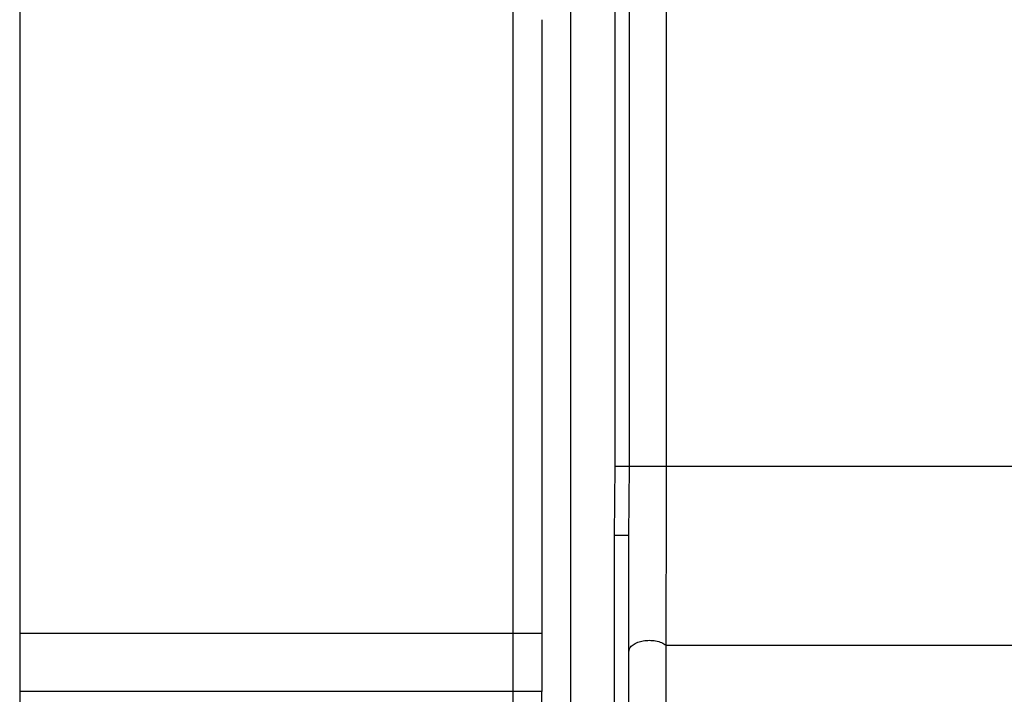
# Model space of a CAD drawing. Header units: inches. Extents: x 170 to 312, y 215 to 248.
# Tile 129 of 256: x 226.7652 to 226.8278, y 224.0786 to 224.1216. Entities that reach past the tile are written whole.
import ezdxf

# ---------------------------------------------------------------- set-up
doc = ezdxf.new("R2010")
doc.units = ezdxf.units.IN
doc.header["$LTSCALE"] = 0.25
doc.header["$MEASUREMENT"] = 0
doc.layers.add('MOTOR LH', color=7, linetype='Continuous')

msp = doc.modelspace()

# ---------------------------------------------------------------- linework, layer by layer
at = {"layer": 'MOTOR LH'}
for p, q in [((226.806319, 224.093165), (226.806319, 224.126423)), ((226.800233, 224.051128), (226.800234, 224.125406)), ((226.803058, 224.093165), (226.803058, 224.125406)), ((226.803957, 224.093165), (226.803957, 224.125406)), ((226.803002, 224.088742), (226.803058, 224.093165)), ((226.803925, 224.088742), (226.803957, 224.093165)), ((226.803002, 224.051128), (226.803002, 224.088742)), ((226.803924, 224.051128), (226.803925, 224.088742)), ((226.798388, 224.082521), (226.76517, 224.082521)), ((226.798388, 224.082521), (226.798388, 224.07883)), ((226.798388, 224.07883), (226.76517, 224.07883))]:
    msp.add_line(p, q, dxfattribs=at)
at = {"layer": 'MOTOR LH', "flags": 128}
for points in [[(226.76517, 224.145997), (226.76517, 224.138755), (226.76517, 224.135194), (226.76517, 224.131076), (226.76517, 224.126445), (226.76517, 224.12135), (226.76517, 224.115844), (226.76517, 224.109985), (226.76517, 224.103836), (226.76517, 224.097462), (226.76517, 224.09093), (226.76517, 224.084309), (226.76517, 224.077669)], [(226.796543, 224.122803), (226.796543, 224.118518), (226.796543, 224.113939), (226.796543, 224.109104), (226.796543, 224.104053), (226.796543, 224.098825), (226.796543, 224.093465), (226.796543, 224.088015), (226.796543, 224.082521)], [(226.806319, 224.093165), (226.831504, 224.093165), (226.837793, 224.093164), (226.914207, 224.093164), (226.920285, 224.093164), (226.936017, 224.093164)], [(226.796543, 224.082521), (226.796543, 224.07682), (226.796543, 224.074813), (226.796543, 224.068825), (226.796543, 224.066848)], [(226.80629, 224.081759), (226.824517, 224.081759), (226.830241, 224.081759), (226.884856, 224.081759), (226.891905, 224.081758), (226.933819, 224.081758)]]:
    msp.add_lwpolyline(points, dxfattribs=at)
at = {"layer": 'MOTOR LH'}
for points, knots in [([(226.798388, 224.121582), (226.798388, 224.118792), (226.798388, 224.113211), (226.798388, 224.103499), (226.798388, 224.093195), (226.798388, 224.086079), (226.798388, 224.082521)], [0, 0, 0, 0, 0.250004, 0.5, 0.750002, 1, 1, 1, 1]), ([(226.803058, 224.093165), (226.803161, 224.093165), (226.803368, 224.093165), (226.803643, 224.093165), (226.803858, 224.093165), (226.803924, 224.093165), (226.803957, 224.093165)], [0, 0, 0, 0, 0.250015, 0.499833, 0.750083, 1, 1, 1, 1]), ([(226.803957, 224.093165), (226.803997, 224.093165), (226.804075, 224.093165), (226.804321, 224.093165), (226.804638, 224.093165), (226.805006, 224.093165), (226.805393, 224.093165), (226.805763, 224.093165), (226.806092, 224.093165), (226.806243, 224.093165), (226.806319, 224.093165)], [0, 0, 0, 0, 0.124981, 0.250102, 0.375057, 0.500073, 0.625083, 0.750022, 0.875055, 1, 1, 1, 1]), ([(226.80629, 224.081759), (226.806298, 224.083525), (226.806315, 224.087053), (226.806318, 224.091129), (226.806319, 224.093165)], [0, 0, 0, 0, 0.500572, 1, 1, 1, 1]), ([(226.803925, 224.088742), (226.803911, 224.088742), (226.803883, 224.088742), (226.80367, 224.088742), (226.803364, 224.088742), (226.803123, 224.088742), (226.803002, 224.088742)], [0, 0, 0, 0, 0.250368, 0.50019, 0.750022, 1, 1, 1, 1]), ([(226.803925, 224.08136), (226.803938, 224.081438), (226.803965, 224.081596), (226.804175, 224.081805), (226.804475, 224.081962), (226.804834, 224.082057), (226.805229, 224.08209), (226.805638, 224.082052), (226.806022, 224.081942), (226.806201, 224.08182), (226.80629, 224.081759)], [0, 0, 0, 0, 0.127807, 0.257999, 0.383642, 0.499249, 0.616143, 0.742631, 0.872846, 1, 1, 1, 1]), ([(226.806445, 224.051163), (226.806444, 224.051246), (226.806444, 224.051413), (226.806435, 224.052806), (226.806423, 224.055127), (226.8064, 224.05901), (226.806371, 224.064753), (226.806331, 224.072594), (226.806304, 224.078578), (226.80629, 224.081759)], [0, 0, 0, 0, 0.084494, 0.172198, 0.276809, 0.391988, 0.568435, 0.770597, 1, 1, 1, 1]), ([(226.798388, 224.063417), (226.798388, 224.065952), (226.798388, 224.071022), (226.798388, 224.076227), (226.798388, 224.07883)], [0, 0, 0, 0, 0.499994, 1, 1, 1, 1])]:
    msp.add_open_spline(points, degree=3, knots=knots, dxfattribs=at)

doc.saveas('drawing.dxf')
